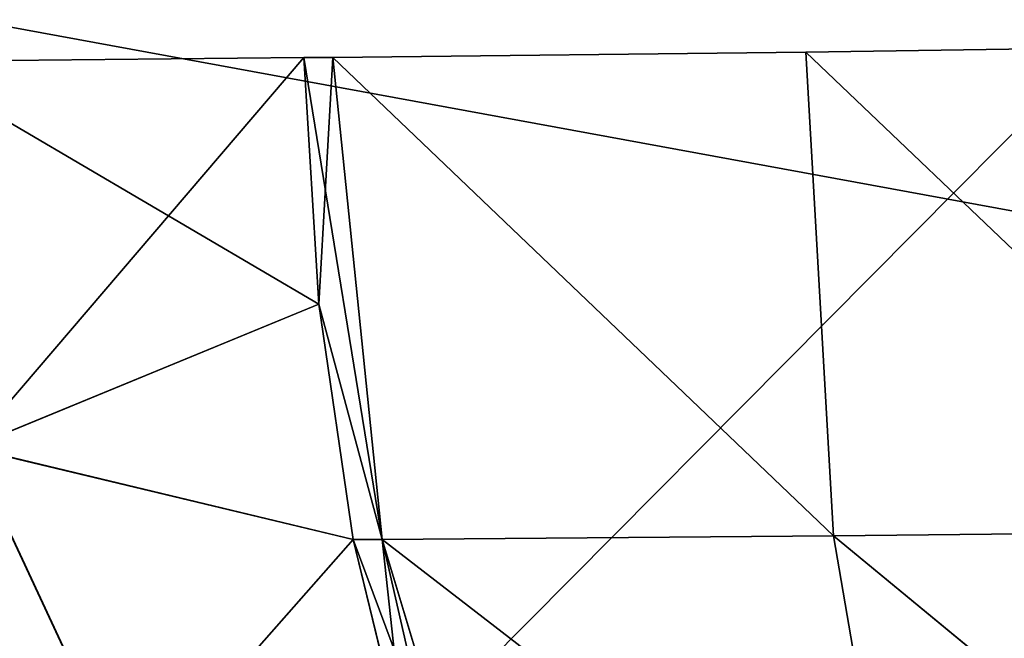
# Model space of a CAD drawing. Header units: millimetres. Extents: x -125 to 125, y -5 to 106.
# Tile 34 of 256: x -111.247 to -109.744, y -0.98 to -0.035. Entities that reach past the tile are written whole.
import ezdxf

# ---------------------------------------------------------------- set-up
doc = ezdxf.new("R2010")
doc.units = ezdxf.units.MM
doc.header["$LTSCALE"] = 65.185185
for name, color, linetype in [('177', 7, 'CONTINUOUS'), ('412', 7, 'CONTINUOUS'), ('413', 7, 'CONTINUOUS'), ('414', 7, 'CONTINUOUS'), ('416', 7, 'CONTINUOUS'), ('417', 7, 'CONTINUOUS'), ('418', 7, 'CONTINUOUS'), ('457', 7, 'CONTINUOUS'), ('458', 7, 'CONTINUOUS'), ('459', 7, 'CONTINUOUS'), ('461', 7, 'CONTINUOUS'), ('462', 7, 'CONTINUOUS'), ('463', 7, 'CONTINUOUS'), ('596', 7, 'CONTINUOUS'), ('611', 7, 'CONTINUOUS'), ('625', 7, 'CONTINUOUS'), ('639', 7, 'CONTINUOUS'), ('66', 7, 'CONTINUOUS')]:
    doc.layers.add(name, color=color, linetype=linetype)

msp = doc.modelspace()

# ---------------------------------------------------------------- linework, layer by layer
at = {"layer": '177', "linetype": 'CONTINUOUS'}
for points in [[(-111.5108, 0, 124.9), (-111.4511, -1.5218, 124.8336), (-103.2258, -1.5218, 124.8336), (-111.5108, 0, 124.9)], [(-99.1207, 0, 124.9), (-111.5108, 0, 124.9), (-103.2258, -1.5218, 124.8336), (-99.1207, 0, 124.9)]]:
    msp.add_3dface(points, dxfattribs=at)
at = {"layer": '412', "linetype": 'CONTINUOUS'}
for points in [[(-109.2893, -0.0734, 72.1883), (-109.2803, -0.8156, 72.3606), (-110.047, -0.0846, 72.3021), (-109.2893, -0.0734, 72.1883)], [(-110.047, -0.0846, 72.3021), (-110.0045, -0.8236, 72.4726), (-110.7691, -0.0927, 72.5584), (-110.047, -0.0846, 72.3021)], [(-110.047, -0.0846, 72.3021), (-109.2803, -0.8156, 72.3606), (-110.0045, -0.8236, 72.4726), (-110.047, -0.0846, 72.3021)], [(-110.7691, -0.0927, 72.5584), (-110.0045, -0.8236, 72.4726), (-110.6939, -0.8291, 72.7195), (-110.7691, -0.0927, 72.5584)], [(-110.0045, -0.8236, 72.4726), (-109.8983, -1.4437, 72.8981), (-110.6939, -0.8291, 72.7195), (-110.0045, -0.8236, 72.4726)], [(-109.2803, -0.8156, 72.3606), (-109.2572, -1.4394, 72.7976), (-110.0045, -0.8236, 72.4726), (-109.2803, -0.8156, 72.3606)], [(-110.0045, -0.8236, 72.4726), (-109.2572, -1.4394, 72.7976), (-109.8983, -1.4437, 72.8981), (-110.0045, -0.8236, 72.4726)], [(-110.6939, -0.8291, 72.7195), (-109.8983, -1.4437, 72.8981), (-110.5082, -1.447, 73.1177), (-110.6939, -0.8291, 72.7195)]]:
    msp.add_3dface(points, dxfattribs=at)
at = {"layer": '413', "linetype": 'CONTINUOUS'}
for points in [[(-110.7691, -0.0927, 72.5584), (-110.6939, -0.8291, 72.7195), (-110.8133, -0.0927, 72.579), (-110.7691, -0.0927, 72.5584)], [(-110.8133, -0.0927, 72.579), (-110.6939, -0.8291, 72.7195), (-110.7906, -0.4696, 72.6277), (-110.8133, -0.0927, 72.579)], [(-110.7906, -0.4696, 72.6277), (-110.6939, -0.8291, 72.7195), (-110.7382, -0.8292, 72.7402), (-110.7906, -0.4696, 72.6277)], [(-110.6939, -0.8291, 72.7195), (-110.5082, -1.447, 73.1177), (-110.7382, -0.8292, 72.7402), (-110.6939, -0.8291, 72.7195)], [(-110.7382, -0.8292, 72.7402), (-110.5082, -1.447, 73.1177), (-110.6578, -1.1591, 72.9125), (-110.7382, -0.8292, 72.7402)]]:
    msp.add_3dface(points, dxfattribs=at)
at = {"layer": '414', "linetype": 'CONTINUOUS'}
for points in [[(-110.8133, -0.0927, 72.579), (-110.7906, -0.4696, 72.6277), (-111.4219, -0.0986, 73.019), (-110.8133, -0.0927, 72.579)], [(-111.4219, -0.0986, 73.019), (-110.7906, -0.4696, 72.6277), (-111.3232, -0.6891, 73.0894), (-111.4219, -0.0986, 73.019)], [(-110.7906, -0.4696, 72.6277), (-110.7382, -0.8292, 72.7402), (-111.3232, -0.6891, 73.0894), (-110.7906, -0.4696, 72.6277)], [(-111.3232, -0.6891, 73.0894), (-111.078, -1.215, 73.2524), (-111.4979, -1.1821, 73.8759), (-111.3232, -0.6891, 73.0894)], [(-111.3232, -0.6891, 73.0894), (-110.7382, -0.8292, 72.7402), (-111.078, -1.215, 73.2524), (-111.3232, -0.6891, 73.0894)], [(-110.7382, -0.8292, 72.7402), (-110.6578, -1.1591, 72.9125), (-111.078, -1.215, 73.2524), (-110.7382, -0.8292, 72.7402)]]:
    msp.add_3dface(points, dxfattribs=at)
at = {"layer": '416', "linetype": 'CONTINUOUS'}
for points in [[(-111.4214, -0.0986, 76.9815), (-111.3228, -0.6887, 76.9112), (-110.8133, -0.0927, 77.421), (-111.4214, -0.0986, 76.9815)], [(-110.8133, -0.0927, 77.421), (-111.3228, -0.6887, 76.9112), (-110.7906, -0.4693, 77.3723), (-110.8133, -0.0927, 77.421)], [(-110.7906, -0.4693, 77.3723), (-111.3228, -0.6887, 76.9112), (-110.7381, -0.8293, 77.2598), (-110.7906, -0.4693, 77.3723)], [(-111.3228, -0.6887, 76.9112), (-111.4973, -1.1827, 76.1246), (-111.0778, -1.2145, 76.7484), (-111.3228, -0.6887, 76.9112)], [(-111.3228, -0.6887, 76.9112), (-111.0778, -1.2145, 76.7484), (-110.7381, -0.8293, 77.2598), (-111.3228, -0.6887, 76.9112)], [(-110.7381, -0.8293, 77.2598), (-111.0778, -1.2145, 76.7484), (-110.6579, -1.1587, 77.0878), (-110.7381, -0.8293, 77.2598)]]:
    msp.add_3dface(points, dxfattribs=at)
at = {"layer": '417', "linetype": 'CONTINUOUS'}
for points in [[(-110.8133, -0.0927, 77.421), (-110.7906, -0.4693, 77.3723), (-110.7691, -0.0927, 77.4416), (-110.8133, -0.0927, 77.421)], [(-110.7691, -0.0927, 77.4416), (-110.7906, -0.4693, 77.3723), (-110.694, -0.8289, 77.2806), (-110.7691, -0.0927, 77.4416)], [(-110.7906, -0.4693, 77.3723), (-110.7381, -0.8293, 77.2598), (-110.694, -0.8289, 77.2806), (-110.7906, -0.4693, 77.3723)], [(-110.7381, -0.8293, 77.2598), (-110.6579, -1.1587, 77.0878), (-110.694, -0.8289, 77.2806), (-110.7381, -0.8293, 77.2598)], [(-110.694, -0.8289, 77.2806), (-110.5527, -1.4462, 76.8624), (-110.5085, -1.4462, 76.883), (-110.694, -0.8289, 77.2806)], [(-110.6579, -1.1587, 77.0878), (-110.5527, -1.4462, 76.8624), (-110.694, -0.8289, 77.2806), (-110.6579, -1.1587, 77.0878)]]:
    msp.add_3dface(points, dxfattribs=at)
at = {"layer": '418', "linetype": 'CONTINUOUS'}
for points in [[(-109.2893, -0.0734, 77.8117), (-110.047, -0.0846, 77.6979), (-109.2803, -0.8159, 77.6393), (-109.2893, -0.0734, 77.8117)], [(-110.047, -0.0846, 77.6979), (-110.7691, -0.0927, 77.4416), (-110.0045, -0.8236, 77.5274), (-110.047, -0.0846, 77.6979)], [(-110.047, -0.0846, 77.6979), (-110.0045, -0.8236, 77.5274), (-109.2803, -0.8159, 77.6393), (-110.047, -0.0846, 77.6979)], [(-110.7691, -0.0927, 77.4416), (-110.694, -0.8289, 77.2806), (-110.0045, -0.8236, 77.5274), (-110.7691, -0.0927, 77.4416)], [(-110.0045, -0.8236, 77.5274), (-110.694, -0.8289, 77.2806), (-109.8983, -1.4437, 77.1019), (-110.0045, -0.8236, 77.5274)], [(-109.2803, -0.8159, 77.6393), (-110.0045, -0.8236, 77.5274), (-109.2572, -1.4402, 77.2015), (-109.2803, -0.8159, 77.6393)], [(-110.0045, -0.8236, 77.5274), (-109.8983, -1.4437, 77.1019), (-109.2572, -1.4402, 77.2015), (-110.0045, -0.8236, 77.5274)], [(-110.694, -0.8289, 77.2806), (-110.5085, -1.4462, 76.883), (-109.8983, -1.4437, 77.1019), (-110.694, -0.8289, 77.2806)]]:
    msp.add_3dface(points, dxfattribs=at)
at = {"layer": '457', "linetype": 'CONTINUOUS'}
for points in [[(-109.2893, -0.0734, -77.8117), (-109.2803, -0.8156, -77.6394), (-110.047, -0.0846, -77.6979), (-109.2893, -0.0734, -77.8117)], [(-110.047, -0.0846, -77.6979), (-110.0045, -0.8236, -77.5274), (-110.7691, -0.0927, -77.4416), (-110.047, -0.0846, -77.6979)], [(-110.047, -0.0846, -77.6979), (-109.2803, -0.8156, -77.6394), (-110.0045, -0.8236, -77.5274), (-110.047, -0.0846, -77.6979)], [(-110.7691, -0.0927, -77.4416), (-110.0045, -0.8236, -77.5274), (-110.6939, -0.8291, -77.2805), (-110.7691, -0.0927, -77.4416)], [(-110.0045, -0.8236, -77.5274), (-109.8983, -1.4437, -77.1019), (-110.6939, -0.8291, -77.2805), (-110.0045, -0.8236, -77.5274)], [(-109.2803, -0.8156, -77.6394), (-109.2572, -1.4394, -77.2024), (-110.0045, -0.8236, -77.5274), (-109.2803, -0.8156, -77.6394)], [(-110.0045, -0.8236, -77.5274), (-109.2572, -1.4394, -77.2024), (-109.8983, -1.4437, -77.1019), (-110.0045, -0.8236, -77.5274)], [(-110.6939, -0.8291, -77.2805), (-109.8983, -1.4437, -77.1019), (-110.5082, -1.447, -76.8823), (-110.6939, -0.8291, -77.2805)]]:
    msp.add_3dface(points, dxfattribs=at)
at = {"layer": '458', "linetype": 'CONTINUOUS'}
for points in [[(-110.8133, -0.0927, -77.421), (-110.6939, -0.8291, -77.2805), (-110.7906, -0.4696, -77.3723), (-110.8133, -0.0927, -77.421)], [(-110.7691, -0.0927, -77.4416), (-110.6939, -0.8291, -77.2805), (-110.8133, -0.0927, -77.421), (-110.7691, -0.0927, -77.4416)], [(-110.7906, -0.4696, -77.3723), (-110.6939, -0.8291, -77.2805), (-110.7382, -0.8292, -77.2598), (-110.7906, -0.4696, -77.3723)], [(-110.6939, -0.8291, -77.2805), (-110.5082, -1.447, -76.8823), (-110.7382, -0.8292, -77.2598), (-110.6939, -0.8291, -77.2805)], [(-110.7382, -0.8292, -77.2598), (-110.5082, -1.447, -76.8823), (-110.6578, -1.1591, -77.0875), (-110.7382, -0.8292, -77.2598)]]:
    msp.add_3dface(points, dxfattribs=at)
at = {"layer": '459', "linetype": 'CONTINUOUS'}
for points in [[(-110.8133, -0.0927, -77.421), (-110.7906, -0.4696, -77.3723), (-111.4219, -0.0986, -76.981), (-110.8133, -0.0927, -77.421)], [(-111.4219, -0.0986, -76.981), (-110.7906, -0.4696, -77.3723), (-111.3232, -0.6891, -76.9106), (-111.4219, -0.0986, -76.981)], [(-110.7906, -0.4696, -77.3723), (-110.7382, -0.8292, -77.2598), (-111.3232, -0.6891, -76.9106), (-110.7906, -0.4696, -77.3723)], [(-111.3232, -0.6891, -76.9106), (-111.078, -1.215, -76.7476), (-111.4979, -1.1821, -76.1241), (-111.3232, -0.6891, -76.9106)], [(-111.3232, -0.6891, -76.9106), (-110.7382, -0.8292, -77.2598), (-111.078, -1.215, -76.7476), (-111.3232, -0.6891, -76.9106)], [(-110.7382, -0.8292, -77.2598), (-110.6578, -1.1591, -77.0875), (-111.078, -1.215, -76.7476), (-110.7382, -0.8292, -77.2598)]]:
    msp.add_3dface(points, dxfattribs=at)
at = {"layer": '461', "linetype": 'CONTINUOUS'}
for points in [[(-111.4214, -0.0986, -73.0185), (-111.3228, -0.6887, -73.0888), (-110.8133, -0.0927, -72.579), (-111.4214, -0.0986, -73.0185)], [(-110.8133, -0.0927, -72.579), (-111.3228, -0.6887, -73.0888), (-110.7906, -0.4693, -72.6277), (-110.8133, -0.0927, -72.579)], [(-110.7906, -0.4693, -72.6277), (-111.3228, -0.6887, -73.0888), (-110.7381, -0.8293, -72.7402), (-110.7906, -0.4693, -72.6277)], [(-111.3228, -0.6887, -73.0888), (-111.4973, -1.1827, -73.8754), (-111.0778, -1.2145, -73.2516), (-111.3228, -0.6887, -73.0888)], [(-111.3228, -0.6887, -73.0888), (-111.0778, -1.2145, -73.2516), (-110.7381, -0.8293, -72.7402), (-111.3228, -0.6887, -73.0888)], [(-110.7381, -0.8293, -72.7402), (-111.0778, -1.2145, -73.2516), (-110.6579, -1.1587, -72.9122), (-110.7381, -0.8293, -72.7402)]]:
    msp.add_3dface(points, dxfattribs=at)
at = {"layer": '462', "linetype": 'CONTINUOUS'}
for points in [[(-110.8133, -0.0927, -72.579), (-110.7906, -0.4693, -72.6277), (-110.7691, -0.0927, -72.5584), (-110.8133, -0.0927, -72.579)], [(-110.7691, -0.0927, -72.5584), (-110.7906, -0.4693, -72.6277), (-110.694, -0.8289, -72.7194), (-110.7691, -0.0927, -72.5584)], [(-110.7906, -0.4693, -72.6277), (-110.7381, -0.8293, -72.7402), (-110.694, -0.8289, -72.7194), (-110.7906, -0.4693, -72.6277)], [(-110.7381, -0.8293, -72.7402), (-110.6579, -1.1587, -72.9122), (-110.694, -0.8289, -72.7194), (-110.7381, -0.8293, -72.7402)], [(-110.6579, -1.1587, -72.9122), (-110.5527, -1.4462, -73.1376), (-110.694, -0.8289, -72.7194), (-110.6579, -1.1587, -72.9122)], [(-110.694, -0.8289, -72.7194), (-110.5527, -1.4462, -73.1376), (-110.5085, -1.4462, -73.117), (-110.694, -0.8289, -72.7194)]]:
    msp.add_3dface(points, dxfattribs=at)
at = {"layer": '463', "linetype": 'CONTINUOUS'}
for points in [[(-109.2893, -0.0734, -72.1883), (-110.047, -0.0846, -72.3021), (-109.2803, -0.8159, -72.3607), (-109.2893, -0.0734, -72.1883)], [(-110.047, -0.0846, -72.3021), (-110.7691, -0.0927, -72.5584), (-110.0045, -0.8236, -72.4726), (-110.047, -0.0846, -72.3021)], [(-110.047, -0.0846, -72.3021), (-110.0045, -0.8236, -72.4726), (-109.2803, -0.8159, -72.3607), (-110.047, -0.0846, -72.3021)], [(-110.7691, -0.0927, -72.5584), (-110.694, -0.8289, -72.7194), (-110.0045, -0.8236, -72.4726), (-110.7691, -0.0927, -72.5584)], [(-110.0045, -0.8236, -72.4726), (-110.694, -0.8289, -72.7194), (-109.8983, -1.4437, -72.8981), (-110.0045, -0.8236, -72.4726)], [(-109.2803, -0.8159, -72.3607), (-110.0045, -0.8236, -72.4726), (-109.2572, -1.4402, -72.7985), (-109.2803, -0.8159, -72.3607)], [(-110.0045, -0.8236, -72.4726), (-109.8983, -1.4437, -72.8981), (-109.2572, -1.4402, -72.7985), (-110.0045, -0.8236, -72.4726)], [(-110.694, -0.8289, -72.7194), (-110.5085, -1.4462, -73.117), (-109.8983, -1.4437, -72.8981), (-110.694, -0.8289, -72.7194)]]:
    msp.add_3dface(points, dxfattribs=at)
at = {"layer": '596', "linetype": 'CONTINUOUS'}
for points in [[(-112.5, -3, -130.5), (-100, 9.6026, -130.5), (-102.0603, -3, -130.5), (-112.5, -3, -130.5)], [(-112.5, 9.6026, -130.5), (-100, 9.6026, -130.5), (-112.5, -3, -130.5), (-112.5, 9.6026, -130.5)]]:
    msp.add_3dface(points, dxfattribs=at)
at = {"layer": '611', "linetype": 'CONTINUOUS'}
for points in [[(-112.5, 1.0913, -127.5), (-100, -1, -127.5), (-100, 1.0913, -127.5), (-112.5, 1.0913, -127.5)], [(-112.3974, -1, -127.5), (-100, -1, -127.5), (-112.5, 1.0913, -127.5), (-112.3974, -1, -127.5)]]:
    msp.add_3dface(points, dxfattribs=at)
at = {"layer": '625', "linetype": 'CONTINUOUS'}
for points in [[(-102.0603, -3, 130.5), (-100, -3, 130.5), (-112.5, 3.0913, 130.5), (-102.0603, -3, 130.5)], [(-112.5, 3.0913, 130.5), (-100, -3, 130.5), (-100, 3.0913, 130.5), (-112.5, 3.0913, 130.5)], [(-112.5, -3, 130.5), (-102.0603, -3, 130.5), (-112.5, 3.0913, 130.5), (-112.5, -3, 130.5)]]:
    msp.add_3dface(points, dxfattribs=at)
at = {"layer": '639', "linetype": 'CONTINUOUS'}
for points in [[(-112.5, 11.6026, 127.5), (-100, 11.6026, 127.5), (-112.3974, -1, 127.5), (-112.5, 11.6026, 127.5)], [(-112.3974, -1, 127.5), (-100, 11.6026, 127.5), (-100, -1, 127.5), (-112.3974, -1, 127.5)]]:
    msp.add_3dface(points, dxfattribs=at)
at = {"layer": '66', "linetype": 'CONTINUOUS'}
for points in [[(-99.1207, 0, -124.9), (-111.4511, -1.5218, -124.8336), (-111.5108, 0, -124.9), (-99.1207, 0, -124.9)], [(-111.232, -1.5218, -124.8336), (-111.4511, -1.5218, -124.8336), (-99.1207, 0, -124.9), (-111.232, -1.5218, -124.8336)], [(-99.0676, -1.5218, -124.8336), (-111.232, -1.5218, -124.8336), (-99.1207, 0, -124.9), (-99.0676, -1.5218, -124.8336)]]:
    msp.add_3dface(points, dxfattribs=at)

doc.saveas('drawing.dxf')
